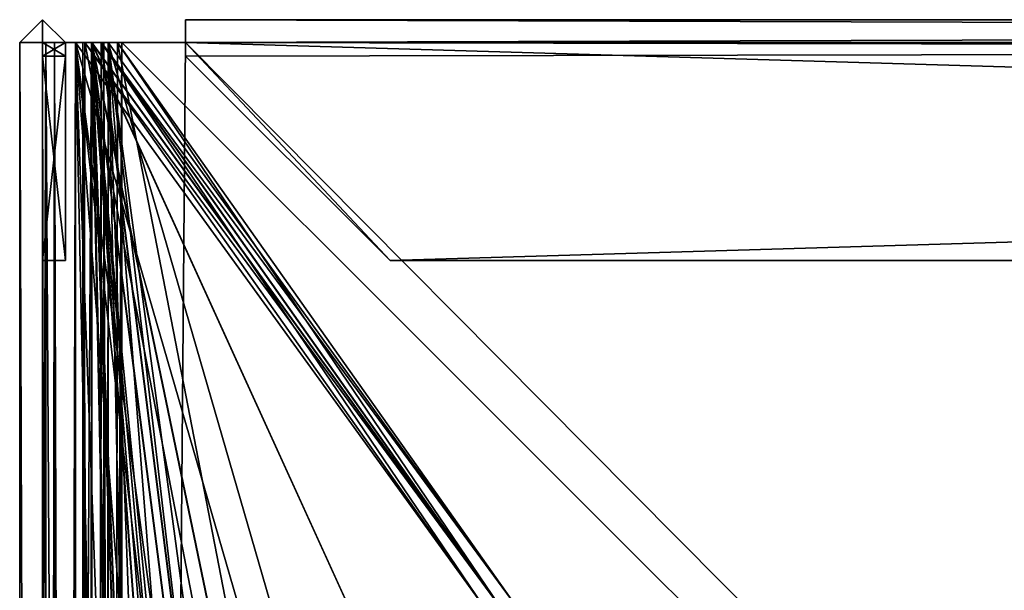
# Model space of a CAD drawing. Header units: inches. Extents: x -6.2 to 6.2, y -0.9 to 12.
# Tile 74 of 91: x -6.2 to -4.6, y 11.1 to 12. Entities that reach past the tile are written whole.
import ezdxf

# ---------------------------------------------------------------- set-up
doc = ezdxf.new("R2010")
doc.units = ezdxf.units.IN
doc.header["$LTSCALE"] = 49.212201
doc.header["$MEASUREMENT"] = 0
for name, color, linetype in [('10', 7, 'CONTINUOUS'), ('177', 7, 'CONTINUOUS'), ('178', 7, 'CONTINUOUS'), ('179', 7, 'CONTINUOUS'), ('18', 7, 'CONTINUOUS'), ('182', 7, 'CONTINUOUS'), ('183', 7, 'CONTINUOUS'), ('184', 7, 'CONTINUOUS'), ('189', 7, 'CONTINUOUS'), ('191', 7, 'CONTINUOUS'), ('192', 7, 'CONTINUOUS'), ('20', 7, 'CONTINUOUS'), ('210', 7, 'CONTINUOUS'), ('232', 7, 'CONTINUOUS'), ('233', 7, 'CONTINUOUS'), ('234', 7, 'CONTINUOUS'), ('235', 7, 'CONTINUOUS'), ('237', 7, 'CONTINUOUS'), ('238', 7, 'CONTINUOUS'), ('241', 7, 'CONTINUOUS'), ('3', 7, 'CONTINUOUS'), ('33', 7, 'CONTINUOUS'), ('4', 7, 'CONTINUOUS'), ('5', 7, 'CONTINUOUS'), ('529', 7, 'CONTINUOUS'), ('530', 7, 'CONTINUOUS'), ('531', 7, 'CONTINUOUS'), ('532', 7, 'CONTINUOUS'), ('533', 7, 'CONTINUOUS'), ('534', 7, 'CONTINUOUS'), ('535', 7, 'CONTINUOUS'), ('536', 7, 'CONTINUOUS'), ('537', 7, 'CONTINUOUS'), ('538', 7, 'CONTINUOUS'), ('541', 7, 'CONTINUOUS'), ('543', 7, 'CONTINUOUS'), ('544', 7, 'CONTINUOUS'), ('546', 7, 'CONTINUOUS'), ('548', 7, 'CONTINUOUS'), ('56', 7, 'CONTINUOUS'), ('561', 7, 'CONTINUOUS'), ('562', 7, 'CONTINUOUS'), ('57', 7, 'CONTINUOUS'), ('58', 7, 'CONTINUOUS'), ('584', 7, 'CONTINUOUS'), ('585', 7, 'CONTINUOUS'), ('586', 7, 'CONTINUOUS'), ('587', 7, 'CONTINUOUS'), ('588', 7, 'CONTINUOUS'), ('589', 7, 'CONTINUOUS'), ('590', 7, 'CONTINUOUS'), ('591', 7, 'CONTINUOUS'), ('592', 7, 'CONTINUOUS'), ('593', 7, 'CONTINUOUS'), ('594', 7, 'CONTINUOUS'), ('60', 7, 'CONTINUOUS'), ('61', 7, 'CONTINUOUS'), ('63', 7, 'CONTINUOUS'), ('64', 7, 'CONTINUOUS'), ('66', 7, 'CONTINUOUS'), ('8', 7, 'CONTINUOUS'), ('9', 7, 'CONTINUOUS')]:
    doc.layers.add(name, color=color, linetype=linetype)

msp = doc.modelspace()

# ---------------------------------------------------------------- linework, layer by layer
at = {"layer": '10', "color": 252, "linetype": 'Continuous', "true_color": 0x8b959c}
for points in [[(-6.05, 0, 19.802), (-6.05, 12, 19.802), (-5.8284, 1.281, 19.5804), (-6.05, 0, 19.802)], [(-6.05, 12, 19.802), (-6.0352, 12, 19.7872), (-5.413, 11.12, 19.165), (-6.05, 12, 19.802)], [(-6.05, 12, 19.802), (-5.413, 11.12, 19.165), (-5.5632, 10.931, 19.3152), (-6.05, 12, 19.802)], [(-5.8284, 1.281, 19.5804), (-6.05, 12, 19.802), (-5.8284, 1.931, 19.5804), (-5.8284, 1.281, 19.5804)], [(-5.8284, 1.931, 19.5804), (-6.05, 12, 19.802), (-5.8284, 5.781, 19.5804), (-5.8284, 1.931, 19.5804)], [(-5.8284, 5.781, 19.5804), (-6.05, 12, 19.802), (-5.8284, 6.431, 19.5804), (-5.8284, 5.781, 19.5804)], [(-5.8284, 6.431, 19.5804), (-6.05, 12, 19.802), (-5.7527, 8.031, 19.5047), (-5.8284, 6.431, 19.5804)], [(-6.05, 12, 19.802), (-5.5632, 10.931, 19.3152), (-5.8284, 10.931, 19.5804), (-6.05, 12, 19.802)], [(-5.8284, 10.281, 19.5804), (-6.05, 12, 19.802), (-5.8284, 10.931, 19.5804), (-5.8284, 10.281, 19.5804)], [(-6.05, 12, 19.802), (-5.8284, 10.281, 19.5804), (-5.6958, 8.1115, 19.4478), (-6.05, 12, 19.802)], [(-5.7527, 8.031, 19.5047), (-6.05, 12, 19.802), (-5.6958, 8.1115, 19.4478), (-5.7527, 8.031, 19.5047)]]:
    msp.add_3dface(points, dxfattribs=at)
at = {"layer": '177', "color": 252, "linetype": 'Continuous', "true_color": 0x8b959c}
for points in [[(-6.0246, 12, -6.0754), (-6.0098, 12, -6.0606), (-5.3876, 11.12, -5.4384), (-6.0246, 12, -6.0754)], [(-6.0246, 0, -6.0754), (-6.0246, 12, -6.0754), (-5.7994, 1.331, -5.8502), (-6.0246, 0, -6.0754)], [(-6.0246, 12, -6.0754), (-5.3876, 11.12, -5.4384), (-5.5415, 10.331, -5.5922), (-6.0246, 12, -6.0754)], [(-5.7994, 1.331, -5.8502), (-6.0246, 12, -6.0754), (-5.7994, 5.831, -5.8502), (-5.7994, 1.331, -5.8502)], [(-5.7994, 5.831, -5.8502), (-6.0246, 12, -6.0754), (-5.5415, 5.831, -5.5922), (-5.7994, 5.831, -5.8502)], [(-5.5415, 5.831, -5.5922), (-6.0246, 12, -6.0754), (-5.7664, 9.7985, -5.8172), (-5.5415, 5.831, -5.5922)], [(-5.7664, 9.7985, -5.8172), (-6.0246, 12, -6.0754), (-5.7994, 10.331, -5.8502), (-5.7664, 9.7985, -5.8172)], [(-5.7994, 10.331, -5.8502), (-6.0246, 12, -6.0754), (-5.5415, 10.331, -5.5922), (-5.7994, 10.331, -5.8502)]]:
    msp.add_3dface(points, dxfattribs=at)
at = {"layer": '178', "color": 252, "linetype": 'Continuous', "true_color": 0x8b959c}
for points in [[(-6.0246, 12, -6.0754), (-6.0246, 0, -6.0754), (-6.0311, 0, -6.1081), (-6.0246, 12, -6.0754)], [(-6.0311, 12, -6.1081), (-6.0246, 12, -6.0754), (-6.0311, 0, -6.1081), (-6.0311, 12, -6.1081)], [(-6.0034, 0, -6.1266), (-6.0034, 12, -6.1266), (-6.0311, 12, -6.1081), (-6.0034, 0, -6.1266)], [(-6.0034, 0, -6.1266), (-6.0311, 12, -6.1081), (-6.0311, 0, -6.1081), (-6.0034, 0, -6.1266)]]:
    msp.add_3dface(points, dxfattribs=at)
at = {"layer": '179', "color": 252, "linetype": 'Continuous', "true_color": 0x8b959c}
for points in [[(-6.0034, 0, -6.1266), (6.0034, 0, -6.1266), (-6.0034, 12, -6.1266), (-6.0034, 0, -6.1266)], [(-6.0034, 12, -6.1266), (6.0034, 0, -6.1266), (-5.9034, 12, -6.1266), (-6.0034, 12, -6.1266)], [(6.0034, 0, -6.1266), (5.9034, 12, -6.1266), (-5.9034, 12, -6.1266), (6.0034, 0, -6.1266)]]:
    msp.add_3dface(points, dxfattribs=at)
at = {"layer": '18', "color": 252, "linetype": 'Continuous', "true_color": 0x8b959c}
for points in [[(-6.0311, 12, 19.8601), (-6.0246, 12, 19.8274), (-6.0643, 12, 19.8738), (-6.0311, 12, 19.8601)], [(-6.0246, 12, 19.8274), (-6.05, 12, 19.802), (-6.0643, 12, 19.8738), (-6.0246, 12, 19.8274)], [(-6.0034, 12, 19.9145), (-6.0034, 12, 19.8786), (-6.0643, 12, 19.8738), (-6.0034, 12, 19.9145)], [(-6.0034, 12, 19.8786), (-6.0311, 12, 19.8601), (-6.0643, 12, 19.8738), (-6.0034, 12, 19.8786)]]:
    msp.add_3dface(points, dxfattribs=at)
at = {"layer": '182', "color": 252, "linetype": 'Continuous', "true_color": 0x8b959c}
for points in [[(-6.05, 12, -6.05), (-6.05, 0, -6.05), (-6.0352, 12, -6.0352), (-6.05, 12, -6.05)], [(-6.0352, 12, -6.0352), (-6.05, 0, -6.05), (-5.8248, 10.331, -5.8248), (-6.0352, 12, -6.0352)], [(-5.413, 11.12, -5.413), (-6.0352, 12, -6.0352), (-5.8248, 10.331, -5.8248), (-5.413, 11.12, -5.413)]]:
    msp.add_3dface(points, dxfattribs=at)
at = {"layer": '183', "color": 252, "linetype": 'Continuous', "true_color": 0x8b959c}
for points in [[(-6.0034, 12, -6.1625), (-6.0034, 0, -6.1625), (-6.0643, 0, -6.1218), (-6.0034, 12, -6.1625)], [(-6.0034, 12, -6.1625), (-6.0643, 0, -6.1218), (-6.0643, 12, -6.1218), (-6.0034, 12, -6.1625)], [(-6.0643, 0, -6.1218), (-6.05, 0, -6.05), (-6.0643, 12, -6.1218), (-6.0643, 0, -6.1218)], [(-6.0643, 12, -6.1218), (-6.05, 0, -6.05), (-6.05, 12, -6.05), (-6.0643, 12, -6.1218)]]:
    msp.add_3dface(points, dxfattribs=at)
at = {"layer": '184', "color": 252, "linetype": 'Continuous', "true_color": 0x8b959c}
for points in [[(6.0034, 12, -6.1625), (6.0034, 0, -6.1625), (-6.0034, 0, -6.1625), (6.0034, 12, -6.1625)], [(5.9034, 12, -6.1625), (6.0034, 12, -6.1625), (-6.0034, 0, -6.1625), (5.9034, 12, -6.1625)], [(-5.9034, 12, -6.1625), (5.9034, 12, -6.1625), (-6.0034, 0, -6.1625), (-5.9034, 12, -6.1625)], [(-6.0034, 12, -6.1625), (-5.9034, 12, -6.1625), (-6.0034, 0, -6.1625), (-6.0034, 12, -6.1625)]]:
    msp.add_3dface(points, dxfattribs=at)
at = {"layer": '189', "color": 252, "linetype": 'Continuous', "true_color": 0x8b959c}
for points in [[(-6.0098, 12, -6.0606), (-6.0246, 12, -6.0754), (-6.05, 12, -6.05), (-6.0098, 12, -6.0606)], [(-6.0098, 12, -6.0606), (-6.05, 12, -6.05), (-6.0352, 12, -6.0352), (-6.0098, 12, -6.0606)]]:
    msp.add_3dface(points, dxfattribs=at)
at = {"layer": '191', "color": 252, "linetype": 'Continuous', "true_color": 0x8b959c}
for points in [[(-6.0246, 12, -6.0754), (-6.0311, 12, -6.1081), (-6.0643, 12, -6.1218), (-6.0246, 12, -6.0754)], [(-6.0246, 12, -6.0754), (-6.0643, 12, -6.1218), (-6.05, 12, -6.05), (-6.0246, 12, -6.0754)], [(-6.0034, 12, -6.1266), (-6.0034, 12, -6.1625), (-6.0643, 12, -6.1218), (-6.0034, 12, -6.1266)], [(-6.0311, 12, -6.1081), (-6.0034, 12, -6.1266), (-6.0643, 12, -6.1218), (-6.0311, 12, -6.1081)]]:
    msp.add_3dface(points, dxfattribs=at)
at = {"layer": '192', "color": 252, "linetype": 'Continuous', "true_color": 0x8b959c}
for points in [[(-5.9034, 12, -6.1625), (-6.0034, 12, -6.1625), (-5.9034, 12, -6.1266), (-5.9034, 12, -6.1625)], [(-6.0034, 12, -6.1625), (-6.0034, 12, -6.1266), (-5.9034, 12, -6.1266), (-6.0034, 12, -6.1625)]]:
    msp.add_3dface(points, dxfattribs=at)
at = {"layer": '20', "color": 252, "linetype": 'Continuous', "true_color": 0x8b959c}
for points in [[(-6.05, 12, 19.802), (-6.0246, 12, 19.8274), (-6.0352, 12, 19.7872), (-6.05, 12, 19.802)], [(-6.0246, 12, 19.8274), (-6.0098, 12, 19.8126), (-6.0352, 12, 19.7872), (-6.0246, 12, 19.8274)]]:
    msp.add_3dface(points, dxfattribs=at)
at = {"layer": '210', "color": 252, "linetype": 'Continuous', "true_color": 0x8b959c}
for points in [[(-5.413, 11.12, -5.413), (-6.0098, 12, -6.0606), (-6.0352, 12, -6.0352), (-5.413, 11.12, -5.413)], [(-5.3876, 11.12, -5.4384), (-6.0098, 12, -6.0606), (-5.413, 11.12, -5.413), (-5.3876, 11.12, -5.4384)]]:
    msp.add_3dface(points, dxfattribs=at)
at = {"layer": '232', "color": 252, "linetype": 'Continuous', "true_color": 0x8b959c}
for points in [[(5.9034, 12, -6.1625), (-5.9034, 12, -6.1625), (-5.9034, 12.0359, -6.1266), (5.9034, 12, -6.1625)], [(5.9034, 12.0359, -6.1266), (5.9034, 12, -6.1625), (-5.9034, 12.0359, -6.1266), (5.9034, 12.0359, -6.1266)], [(-5.9034, 12, -6.0907), (5.9034, 12, -6.0907), (5.9034, 12.0359, -6.1266), (-5.9034, 12, -6.0907)], [(-5.9034, 12, -6.0907), (5.9034, 12.0359, -6.1266), (-5.9034, 12.0359, -6.1266), (-5.9034, 12, -6.0907)]]:
    msp.add_3dface(points, dxfattribs=at)
at = {"layer": '233', "color": 252, "linetype": 'Continuous', "true_color": 0x8b959c}
for points in [[(-5.9034, 12, -6.0907), (-5.9034, 11.979, -6.0907), (-5.5834, 11.659, -6.0907), (-5.9034, 12, -6.0907)], [(5.9034, 12, -6.0907), (-5.9034, 12, -6.0907), (5.9034, 11.979, -6.0907), (5.9034, 12, -6.0907)], [(5.9034, 11.979, -6.0907), (-5.9034, 12, -6.0907), (5.5834, 11.659, -6.0907), (5.9034, 11.979, -6.0907)], [(5.5834, 11.659, -6.0907), (-5.9034, 12, -6.0907), (-5.5834, 11.659, -6.0907), (5.5834, 11.659, -6.0907)]]:
    msp.add_3dface(points, dxfattribs=at)
at = {"layer": '234', "color": 252, "linetype": 'Continuous', "true_color": 0x8b959c}
for points in [[(-5.9034, 12, -6.1266), (5.9034, 12, -6.1266), (-5.9034, 11.979, -6.1266), (-5.9034, 12, -6.1266)], [(5.9034, 12, -6.1266), (-5.5834, 11.659, -6.1266), (-5.9034, 11.979, -6.1266), (5.9034, 12, -6.1266)], [(-5.5834, 11.659, -6.1266), (5.9034, 12, -6.1266), (5.5834, 11.659, -6.1266), (-5.5834, 11.659, -6.1266)]]:
    msp.add_3dface(points, dxfattribs=at)
at = {"layer": '235', "color": 252, "linetype": 'Continuous', "true_color": 0x8b959c}
for points in [[(-5.9034, 11.979, -6.0907), (-5.9034, 12, -6.0907), (-5.9034, 12, -6.1266), (-5.9034, 11.979, -6.0907)], [(-5.9034, 11.979, -6.0907), (-5.9034, 12, -6.1266), (-5.9034, 11.979, -6.1266), (-5.9034, 11.979, -6.0907)]]:
    msp.add_3dface(points, dxfattribs=at)
at = {"layer": '237', "color": 252, "linetype": 'Continuous', "true_color": 0x8b959c}
for points in [[(5.5834, 11.659, -6.0907), (-5.5834, 11.659, -6.0907), (5.5834, 11.659, -6.1266), (5.5834, 11.659, -6.0907)], [(-5.5834, 11.659, -6.0907), (-5.5834, 11.659, -6.1266), (5.5834, 11.659, -6.1266), (-5.5834, 11.659, -6.0907)]]:
    msp.add_3dface(points, dxfattribs=at)
at = {"layer": '238', "color": 252, "linetype": 'Continuous', "true_color": 0x8b959c}
for points in [[(-5.9034, 12, -6.1625), (-5.9034, 12, -6.1266), (-5.9034, 12.0359, -6.1266), (-5.9034, 12, -6.1625)], [(-5.9034, 12, -6.1266), (-5.9034, 12, -6.0907), (-5.9034, 12.0359, -6.1266), (-5.9034, 12, -6.1266)]]:
    msp.add_3dface(points, dxfattribs=at)
at = {"layer": '241', "color": 252, "linetype": 'Continuous', "true_color": 0x8b959c}
for points in [[(-5.5834, 11.659, -6.0907), (-5.9034, 11.979, -6.0907), (-5.5834, 11.659, -6.1266), (-5.5834, 11.659, -6.0907)], [(-5.5834, 11.659, -6.1266), (-5.9034, 11.979, -6.0907), (-5.9034, 11.979, -6.1266), (-5.5834, 11.659, -6.1266)]]:
    msp.add_3dface(points, dxfattribs=at)
at = {"layer": '3', "color": 252, "linetype": 'Continuous', "true_color": 0x8b959c}
for points in [[(-6.0034, 12, 19.8786), (-5.9034, 12, 19.8786), (-6.0034, 0, 19.8786), (-6.0034, 12, 19.8786)], [(-6.0034, 0, 19.8786), (-5.9034, 12, 19.8786), (5.9034, 12, 19.8786), (-6.0034, 0, 19.8786)], [(6.0034, 0, 19.8786), (-6.0034, 0, 19.8786), (6.0034, 12, 19.8786), (6.0034, 0, 19.8786)], [(6.0034, 12, 19.8786), (-6.0034, 0, 19.8786), (5.9034, 12, 19.8786), (6.0034, 12, 19.8786)]]:
    msp.add_3dface(points, dxfattribs=at)
at = {"layer": '33', "color": 252, "linetype": 'Continuous', "true_color": 0x8b959c}
for points in [[(-6.0098, 12, 19.8126), (-5.3876, 11.12, 19.1904), (-6.0352, 12, 19.7872), (-6.0098, 12, 19.8126)], [(-6.0352, 12, 19.7872), (-5.3876, 11.12, 19.1904), (-5.413, 11.12, 19.165), (-6.0352, 12, 19.7872)]]:
    msp.add_3dface(points, dxfattribs=at)
at = {"layer": '4', "color": 252, "linetype": 'Continuous', "true_color": 0x8b959c}
for points in [[(-6.0246, 0, 19.8274), (-6.0246, 12, 19.8274), (-6.0311, 12, 19.8601), (-6.0246, 0, 19.8274)], [(-6.0246, 0, 19.8274), (-6.0311, 12, 19.8601), (-6.0311, 0, 19.8601), (-6.0246, 0, 19.8274)], [(-6.0034, 12, 19.8786), (-6.0034, 0, 19.8786), (-6.0311, 0, 19.8601), (-6.0034, 12, 19.8786)], [(-6.0311, 12, 19.8601), (-6.0034, 12, 19.8786), (-6.0311, 0, 19.8601), (-6.0311, 12, 19.8601)]]:
    msp.add_3dface(points, dxfattribs=at)
at = {"layer": '5', "color": 252, "linetype": 'Continuous', "true_color": 0x8b959c}
for points in [[(-6.0246, 12, 19.8274), (-6.0246, 0, 19.8274), (-6.0098, 12, 19.8126), (-6.0246, 12, 19.8274)], [(-6.0098, 12, 19.8126), (-6.0246, 0, 19.8274), (-5.803, 10.931, 19.6058), (-6.0098, 12, 19.8126)], [(-5.3876, 11.12, 19.1904), (-6.0098, 12, 19.8126), (-5.803, 10.931, 19.6058), (-5.3876, 11.12, 19.1904)]]:
    msp.add_3dface(points, dxfattribs=at)
at = {"layer": '529', "color": 252, "linetype": 'Continuous', "true_color": 0x8b959c}
for points in [[(-6.0759, 12, 19.7766), (-6.0611, 12, 19.7618), (-5.4389, 11.12, 19.1396), (-6.0759, 12, 19.7766)], [(-6.0759, 0, 19.7766), (-6.0759, 12, 19.7766), (-5.8507, 1.331, 19.5514), (-6.0759, 0, 19.7766)], [(-6.0759, 12, 19.7766), (-5.4389, 11.12, 19.1396), (-5.5927, 10.331, 19.2935), (-6.0759, 12, 19.7766)], [(-5.8507, 1.331, 19.5514), (-6.0759, 12, 19.7766), (-5.8507, 5.831, 19.5514), (-5.8507, 1.331, 19.5514)], [(-5.8507, 5.831, 19.5514), (-6.0759, 12, 19.7766), (-5.5927, 5.831, 19.2935), (-5.8507, 5.831, 19.5514)], [(-5.5927, 5.831, 19.2935), (-6.0759, 12, 19.7766), (-5.8177, 9.7985, 19.5184), (-5.5927, 5.831, 19.2935)], [(-5.8177, 9.7985, 19.5184), (-6.0759, 12, 19.7766), (-5.8507, 10.331, 19.5514), (-5.8177, 9.7985, 19.5184)], [(-5.8507, 10.331, 19.5514), (-6.0759, 12, 19.7766), (-5.5927, 10.331, 19.2935), (-5.8507, 10.331, 19.5514)]]:
    msp.add_3dface(points, dxfattribs=at)
at = {"layer": '530', "color": 252, "linetype": 'Continuous', "true_color": 0x8b959c}
for points in [[(-6.1086, 0, 19.7831), (-6.1271, 0, 19.7554), (-6.1086, 12, 19.7831), (-6.1086, 0, 19.7831)], [(-6.1271, 0, 19.7554), (-6.1271, 12, 19.7554), (-6.1086, 12, 19.7831), (-6.1271, 0, 19.7554)], [(-6.0759, 12, 19.7766), (-6.0759, 0, 19.7766), (-6.1086, 0, 19.7831), (-6.0759, 12, 19.7766)], [(-6.0759, 12, 19.7766), (-6.1086, 0, 19.7831), (-6.1086, 12, 19.7831), (-6.0759, 12, 19.7766)]]:
    msp.add_3dface(points, dxfattribs=at)
at = {"layer": '531', "color": 252, "linetype": 'Continuous', "true_color": 0x8b959c}
for points in [[(-6.1271, 0, -6.0034), (-6.1271, 12, -6.0034), (-6.1271, 12, -5.9034), (-6.1271, 0, -6.0034)], [(-6.1271, 0, 19.7554), (-6.1271, 0, -6.0034), (-6.1271, 12, 19.7554), (-6.1271, 0, 19.7554)], [(-6.1271, 12, 19.7554), (-6.1271, 0, -6.0034), (-6.1271, 12, 19.6554), (-6.1271, 12, 19.7554)], [(-6.1271, 0, -6.0034), (-6.1271, 12, -5.9034), (-6.1271, 12, 19.6554), (-6.1271, 0, -6.0034)]]:
    msp.add_3dface(points, dxfattribs=at)
at = {"layer": '532', "color": 252, "linetype": 'Continuous', "true_color": 0x8b959c}
for points in [[(-6.1271, 0, -6.0034), (-6.1086, 0, -6.0311), (-6.1271, 12, -6.0034), (-6.1271, 0, -6.0034)], [(-6.1271, 12, -6.0034), (-6.1086, 0, -6.0311), (-6.1086, 12, -6.0311), (-6.1271, 12, -6.0034)], [(-6.0759, 0, -6.0246), (-6.0759, 12, -6.0246), (-6.1086, 12, -6.0311), (-6.0759, 0, -6.0246)], [(-6.1086, 0, -6.0311), (-6.0759, 0, -6.0246), (-6.1086, 12, -6.0311), (-6.1086, 0, -6.0311)]]:
    msp.add_3dface(points, dxfattribs=at)
at = {"layer": '533', "color": 252, "linetype": 'Continuous', "true_color": 0x8b959c}
for points in [[(-6.0759, 12, -6.0246), (-6.0759, 0, -6.0246), (-6.0611, 12, -6.0098), (-6.0759, 12, -6.0246)], [(-6.0611, 12, -6.0098), (-6.0759, 0, -6.0246), (-5.8543, 10.931, -5.803), (-6.0611, 12, -6.0098)], [(-5.4389, 11.12, -5.3876), (-6.0611, 12, -6.0098), (-5.8543, 10.931, -5.803), (-5.4389, 11.12, -5.3876)]]:
    msp.add_3dface(points, dxfattribs=at)
at = {"layer": '534', "color": 252, "linetype": 'Continuous', "true_color": 0x8b959c}
for points in [[(-6.0505, 12, 19.802), (-6.0505, 0, 19.802), (-6.0357, 12, 19.7872), (-6.0505, 12, 19.802)], [(-6.0357, 12, 19.7872), (-6.0505, 0, 19.802), (-5.8253, 10.331, 19.5768), (-6.0357, 12, 19.7872)], [(-5.4135, 11.12, 19.165), (-6.0357, 12, 19.7872), (-5.8253, 10.331, 19.5768), (-5.4135, 11.12, 19.165)]]:
    msp.add_3dface(points, dxfattribs=at)
at = {"layer": '535', "color": 252, "linetype": 'Continuous', "true_color": 0x8b959c}
for points in [[(-6.163, 0, 19.7554), (-6.1223, 0, 19.8163), (-6.163, 12, 19.7554), (-6.163, 0, 19.7554)], [(-6.163, 12, 19.7554), (-6.1223, 0, 19.8163), (-6.1223, 12, 19.8163), (-6.163, 12, 19.7554)], [(-6.1223, 0, 19.8163), (-6.0505, 0, 19.802), (-6.1223, 12, 19.8163), (-6.1223, 0, 19.8163)], [(-6.1223, 12, 19.8163), (-6.0505, 0, 19.802), (-6.0505, 12, 19.802), (-6.1223, 12, 19.8163)]]:
    msp.add_3dface(points, dxfattribs=at)
at = {"layer": '536', "color": 252, "linetype": 'Continuous', "true_color": 0x8b959c}
for points in [[(-6.163, 0, 19.7554), (-6.163, 12, 19.7554), (-6.163, 12, 19.6554), (-6.163, 0, 19.7554)], [(-6.163, 0, -6.0034), (-6.163, 0, 19.7554), (-6.163, 12, -6.0034), (-6.163, 0, -6.0034)], [(-6.163, 12, -6.0034), (-6.163, 0, 19.7554), (-6.163, 12, -5.9034), (-6.163, 12, -6.0034)], [(-6.163, 12, -5.9034), (-6.163, 0, 19.7554), (-6.163, 12, 19.6554), (-6.163, 12, -5.9034)]]:
    msp.add_3dface(points, dxfattribs=at)
at = {"layer": '537', "color": 252, "linetype": 'Continuous', "true_color": 0x8b959c}
for points in [[(-6.163, 0, -6.0034), (-6.163, 12, -6.0034), (-6.1223, 12, -6.0643), (-6.163, 0, -6.0034)], [(-6.1223, 0, -6.0643), (-6.163, 0, -6.0034), (-6.1223, 12, -6.0643), (-6.1223, 0, -6.0643)], [(-6.0505, 0, -6.05), (-6.1223, 0, -6.0643), (-6.0505, 12, -6.05), (-6.0505, 0, -6.05)], [(-6.0505, 12, -6.05), (-6.1223, 0, -6.0643), (-6.1223, 12, -6.0643), (-6.0505, 12, -6.05)]]:
    msp.add_3dface(points, dxfattribs=at)
at = {"layer": '538', "color": 252, "linetype": 'Continuous', "true_color": 0x8b959c}
for points in [[(-6.0505, 0, -6.05), (-6.0505, 12, -6.05), (-5.8289, 1.281, -5.8284), (-6.0505, 0, -6.05)], [(-6.0505, 12, -6.05), (-6.0357, 12, -6.0352), (-5.4135, 11.12, -5.413), (-6.0505, 12, -6.05)], [(-6.0505, 12, -6.05), (-5.4135, 11.12, -5.413), (-5.5637, 10.931, -5.5632), (-6.0505, 12, -6.05)], [(-6.0505, 12, -6.05), (-5.8289, 1.931, -5.8284), (-5.8289, 1.281, -5.8284), (-6.0505, 12, -6.05)], [(-5.8289, 1.931, -5.8284), (-6.0505, 12, -6.05), (-5.8289, 5.781, -5.8284), (-5.8289, 1.931, -5.8284)], [(-6.0505, 12, -6.05), (-5.8289, 6.431, -5.8284), (-5.8289, 5.781, -5.8284), (-6.0505, 12, -6.05)], [(-5.8289, 6.431, -5.8284), (-6.0505, 12, -6.05), (-5.7532, 8.031, -5.7527), (-5.8289, 6.431, -5.8284)], [(-6.0505, 12, -6.05), (-5.5637, 10.931, -5.5632), (-5.8289, 10.931, -5.8284), (-6.0505, 12, -6.05)], [(-5.8289, 10.281, -5.8284), (-6.0505, 12, -6.05), (-5.8289, 10.931, -5.8284), (-5.8289, 10.281, -5.8284)], [(-6.0505, 12, -6.05), (-5.8289, 10.281, -5.8284), (-5.6678, 8.1007, -5.6673), (-6.0505, 12, -6.05)], [(-5.7532, 8.031, -5.7527), (-6.0505, 12, -6.05), (-5.7248, 8.1007, -5.7243), (-5.7532, 8.031, -5.7527)], [(-5.7248, 8.1007, -5.7243), (-6.0505, 12, -6.05), (-5.6678, 8.1007, -5.6673), (-5.7248, 8.1007, -5.7243)]]:
    msp.add_3dface(points, dxfattribs=at)
at = {"layer": '541', "color": 252, "linetype": 'Continuous', "true_color": 0x8b959c}
for points in [[(-6.0611, 12, 19.7618), (-6.0759, 12, 19.7766), (-6.0505, 12, 19.802), (-6.0611, 12, 19.7618)], [(-6.0611, 12, 19.7618), (-6.0505, 12, 19.802), (-6.0357, 12, 19.7872), (-6.0611, 12, 19.7618)]]:
    msp.add_3dface(points, dxfattribs=at)
at = {"layer": '543', "color": 252, "linetype": 'Continuous', "true_color": 0x8b959c}
for points in [[(-6.163, 12, 19.7554), (-6.1223, 12, 19.8163), (-6.1271, 12, 19.7554), (-6.163, 12, 19.7554)], [(-6.1271, 12, 19.7554), (-6.1223, 12, 19.8163), (-6.1086, 12, 19.7831), (-6.1271, 12, 19.7554)], [(-6.0759, 12, 19.7766), (-6.1223, 12, 19.8163), (-6.0505, 12, 19.802), (-6.0759, 12, 19.7766)], [(-6.1223, 12, 19.8163), (-6.0759, 12, 19.7766), (-6.1086, 12, 19.7831), (-6.1223, 12, 19.8163)]]:
    msp.add_3dface(points, dxfattribs=at)
at = {"layer": '544', "color": 252, "linetype": 'Continuous', "true_color": 0x8b959c}
for points in [[(-6.163, 12, 19.6554), (-6.163, 12, 19.7554), (-6.1271, 12, 19.6554), (-6.163, 12, 19.6554)], [(-6.163, 12, 19.7554), (-6.1271, 12, 19.7554), (-6.1271, 12, 19.6554), (-6.163, 12, 19.7554)]]:
    msp.add_3dface(points, dxfattribs=at)
at = {"layer": '546', "color": 252, "linetype": 'Continuous', "true_color": 0x8b959c}
for points in [[(-6.1223, 12, -6.0643), (-6.163, 12, -6.0034), (-6.1271, 12, -6.0034), (-6.1223, 12, -6.0643)], [(-6.1223, 12, -6.0643), (-6.1271, 12, -6.0034), (-6.1086, 12, -6.0311), (-6.1223, 12, -6.0643)], [(-6.0759, 12, -6.0246), (-6.0505, 12, -6.05), (-6.1223, 12, -6.0643), (-6.0759, 12, -6.0246)], [(-6.0759, 12, -6.0246), (-6.1223, 12, -6.0643), (-6.1086, 12, -6.0311), (-6.0759, 12, -6.0246)]]:
    msp.add_3dface(points, dxfattribs=at)
at = {"layer": '548', "color": 252, "linetype": 'Continuous', "true_color": 0x8b959c}
for points in [[(-6.0759, 12, -6.0246), (-6.0611, 12, -6.0098), (-6.0357, 12, -6.0352), (-6.0759, 12, -6.0246)], [(-6.0505, 12, -6.05), (-6.0759, 12, -6.0246), (-6.0357, 12, -6.0352), (-6.0505, 12, -6.05)]]:
    msp.add_3dface(points, dxfattribs=at)
at = {"layer": '56', "color": 252, "linetype": 'Continuous', "true_color": 0x8b959c}
for points in [[(-5.9034, 12, 19.9145), (5.9034, 12, 19.9145), (5.9034, 12.0359, 19.8786), (-5.9034, 12, 19.9145)], [(-5.9034, 12.0359, 19.8786), (-5.9034, 12, 19.9145), (5.9034, 12.0359, 19.8786), (-5.9034, 12.0359, 19.8786)], [(5.9034, 12, 19.8427), (-5.9034, 12, 19.8427), (-5.9034, 12.0359, 19.8786), (5.9034, 12, 19.8427)], [(5.9034, 12, 19.8427), (-5.9034, 12.0359, 19.8786), (5.9034, 12.0359, 19.8786), (5.9034, 12, 19.8427)]]:
    msp.add_3dface(points, dxfattribs=at)
at = {"layer": '561', "color": 252, "linetype": 'Continuous', "true_color": 0x8b959c}
for points in [[(-6.0611, 12, -6.0098), (-5.4389, 11.12, -5.3876), (-6.0357, 12, -6.0352), (-6.0611, 12, -6.0098)], [(-6.0357, 12, -6.0352), (-5.4389, 11.12, -5.3876), (-5.4135, 11.12, -5.413), (-6.0357, 12, -6.0352)]]:
    msp.add_3dface(points, dxfattribs=at)
at = {"layer": '562', "color": 252, "linetype": 'Continuous', "true_color": 0x8b959c}
for points in [[(-5.4389, 11.12, 19.1396), (-6.0611, 12, 19.7618), (-5.4135, 11.12, 19.165), (-5.4389, 11.12, 19.1396)], [(-5.4135, 11.12, 19.165), (-6.0611, 12, 19.7618), (-6.0357, 12, 19.7872), (-5.4135, 11.12, 19.165)]]:
    msp.add_3dface(points, dxfattribs=at)
at = {"layer": '57', "color": 252, "linetype": 'Continuous', "true_color": 0x8b959c}
for points in [[(-5.9034, 12, 19.8427), (5.9034, 12, 19.8427), (-5.9034, 11.979, 19.8427), (-5.9034, 12, 19.8427)], [(-5.9034, 11.979, 19.8427), (5.9034, 12, 19.8427), (-5.5834, 11.659, 19.8427), (-5.9034, 11.979, 19.8427)], [(-5.5834, 11.659, 19.8427), (5.9034, 12, 19.8427), (5.5834, 11.659, 19.8427), (-5.5834, 11.659, 19.8427)]]:
    msp.add_3dface(points, dxfattribs=at)
at = {"layer": '58', "color": 252, "linetype": 'Continuous', "true_color": 0x8b959c}
for points in [[(5.9034, 12, 19.8786), (-5.9034, 12, 19.8786), (5.9034, 11.979, 19.8786), (5.9034, 12, 19.8786)], [(5.5834, 11.659, 19.8786), (-5.9034, 12, 19.8786), (-5.5834, 11.659, 19.8786), (5.5834, 11.659, 19.8786)], [(-5.9034, 12, 19.8786), (5.5834, 11.659, 19.8786), (5.9034, 11.979, 19.8786), (-5.9034, 12, 19.8786)], [(-5.5834, 11.659, 19.8786), (-5.9034, 12, 19.8786), (-5.9034, 11.979, 19.8786), (-5.5834, 11.659, 19.8786)]]:
    msp.add_3dface(points, dxfattribs=at)
at = {"layer": '584', "color": 252, "linetype": 'Continuous', "true_color": 0x8b959c}
for points in [[(-6.163, 12, -5.9034), (-6.163, 12, 19.6554), (-6.1271, 12.0359, 19.6554), (-6.163, 12, -5.9034)], [(-6.1271, 12.0359, -5.9034), (-6.163, 12, -5.9034), (-6.1271, 12.0359, 19.6554), (-6.1271, 12.0359, -5.9034)], [(-6.0912, 12, 19.6554), (-6.0912, 12, -5.9034), (-6.1271, 12.0359, -5.9034), (-6.0912, 12, 19.6554)], [(-6.0912, 12, 19.6554), (-6.1271, 12.0359, -5.9034), (-6.1271, 12.0359, 19.6554), (-6.0912, 12, 19.6554)]]:
    msp.add_3dface(points, dxfattribs=at)
at = {"layer": '585', "color": 252, "linetype": 'Continuous', "true_color": 0x8b959c}
for points in [[(-6.0912, 12, 19.6554), (-6.0912, 11.979, 19.6554), (-6.0912, 11.659, 19.3354), (-6.0912, 12, 19.6554)], [(-6.0912, 12, -5.9034), (-6.0912, 12, 19.6554), (-6.0912, 11.979, -5.9034), (-6.0912, 12, -5.9034)], [(-6.0912, 11.979, -5.9034), (-6.0912, 12, 19.6554), (-6.0912, 11.659, -5.5834), (-6.0912, 11.979, -5.9034)], [(-6.0912, 11.659, -5.5834), (-6.0912, 12, 19.6554), (-6.0912, 11.659, 19.3354), (-6.0912, 11.659, -5.5834)]]:
    msp.add_3dface(points, dxfattribs=at)
at = {"layer": '586', "color": 252, "linetype": 'Continuous', "true_color": 0x8b959c}
for points in [[(-6.1271, 12, 19.6554), (-6.1271, 12, -5.9034), (-6.1271, 11.979, 19.6554), (-6.1271, 12, 19.6554)], [(-6.1271, 11.659, 19.3354), (-6.1271, 12, -5.9034), (-6.1271, 11.659, -5.5834), (-6.1271, 11.659, 19.3354)], [(-6.1271, 12, -5.9034), (-6.1271, 11.659, 19.3354), (-6.1271, 11.979, 19.6554), (-6.1271, 12, -5.9034)], [(-6.1271, 11.659, -5.5834), (-6.1271, 12, -5.9034), (-6.1271, 11.979, -5.9034), (-6.1271, 11.659, -5.5834)]]:
    msp.add_3dface(points, dxfattribs=at)
at = {"layer": '587', "color": 252, "linetype": 'Continuous', "true_color": 0x8b959c}
for points in [[(-6.0912, 11.979, 19.6554), (-6.0912, 12, 19.6554), (-6.1271, 12, 19.6554), (-6.0912, 11.979, 19.6554)], [(-6.0912, 11.979, 19.6554), (-6.1271, 12, 19.6554), (-6.1271, 11.979, 19.6554), (-6.0912, 11.979, 19.6554)]]:
    msp.add_3dface(points, dxfattribs=at)
at = {"layer": '588', "color": 252, "linetype": 'Continuous', "true_color": 0x8b959c}
for points in [[(-6.0912, 12, -5.9034), (-6.0912, 11.979, -5.9034), (-6.1271, 11.979, -5.9034), (-6.0912, 12, -5.9034)], [(-6.1271, 12, -5.9034), (-6.0912, 12, -5.9034), (-6.1271, 11.979, -5.9034), (-6.1271, 12, -5.9034)]]:
    msp.add_3dface(points, dxfattribs=at)
at = {"layer": '589', "color": 252, "linetype": 'Continuous', "true_color": 0x8b959c}
for points in [[(-6.0912, 11.659, -5.5834), (-6.0912, 11.659, 19.3354), (-6.1271, 11.659, -5.5834), (-6.0912, 11.659, -5.5834)], [(-6.0912, 11.659, 19.3354), (-6.1271, 11.659, 19.3354), (-6.1271, 11.659, -5.5834), (-6.0912, 11.659, 19.3354)]]:
    msp.add_3dface(points, dxfattribs=at)
at = {"layer": '590', "color": 252, "linetype": 'Continuous', "true_color": 0x8b959c}
for points in [[(-6.1271, 12.0359, 19.6554), (-6.163, 12, 19.6554), (-6.1271, 12, 19.6554), (-6.1271, 12.0359, 19.6554)], [(-6.0912, 12, 19.6554), (-6.1271, 12.0359, 19.6554), (-6.1271, 12, 19.6554), (-6.0912, 12, 19.6554)]]:
    msp.add_3dface(points, dxfattribs=at)
at = {"layer": '591', "color": 252, "linetype": 'Continuous', "true_color": 0x8b959c}
for points in [[(-6.163, 12, -5.9034), (-6.1271, 12.0359, -5.9034), (-6.1271, 12, -5.9034), (-6.163, 12, -5.9034)], [(-6.1271, 12.0359, -5.9034), (-6.0912, 12, -5.9034), (-6.1271, 12, -5.9034), (-6.1271, 12.0359, -5.9034)]]:
    msp.add_3dface(points, dxfattribs=at)
at = {"layer": '592', "color": 252, "linetype": 'Continuous', "true_color": 0x8b959c}
for points in [[(-6.163, 12, -6.0034), (-6.163, 12, -5.9034), (-6.1271, 12, -6.0034), (-6.163, 12, -6.0034)], [(-6.1271, 12, -6.0034), (-6.163, 12, -5.9034), (-6.1271, 12, -5.9034), (-6.1271, 12, -6.0034)]]:
    msp.add_3dface(points, dxfattribs=at)
at = {"layer": '593', "color": 252, "linetype": 'Continuous', "true_color": 0x8b959c}
for points in [[(-6.0912, 11.659, 19.3354), (-6.0912, 11.979, 19.6554), (-6.1271, 11.659, 19.3354), (-6.0912, 11.659, 19.3354)], [(-6.1271, 11.659, 19.3354), (-6.0912, 11.979, 19.6554), (-6.1271, 11.979, 19.6554), (-6.1271, 11.659, 19.3354)]]:
    msp.add_3dface(points, dxfattribs=at)
at = {"layer": '594', "color": 252, "linetype": 'Continuous', "true_color": 0x8b959c}
for points in [[(-6.0912, 11.979, -5.9034), (-6.0912, 11.659, -5.5834), (-6.1271, 11.979, -5.9034), (-6.0912, 11.979, -5.9034)], [(-6.0912, 11.659, -5.5834), (-6.1271, 11.659, -5.5834), (-6.1271, 11.979, -5.9034), (-6.0912, 11.659, -5.5834)]]:
    msp.add_3dface(points, dxfattribs=at)
at = {"layer": '60', "color": 252, "linetype": 'Continuous', "true_color": 0x8b959c}
for points in [[(-5.9034, 12, 19.8427), (-5.9034, 11.979, 19.8427), (-5.9034, 11.979, 19.8786), (-5.9034, 12, 19.8427)], [(-5.9034, 12, 19.8786), (-5.9034, 12, 19.8427), (-5.9034, 11.979, 19.8786), (-5.9034, 12, 19.8786)]]:
    msp.add_3dface(points, dxfattribs=at)
at = {"layer": '61', "color": 252, "linetype": 'Continuous', "true_color": 0x8b959c}
for points in [[(-5.5834, 11.659, 19.8427), (5.5834, 11.659, 19.8427), (-5.5834, 11.659, 19.8786), (-5.5834, 11.659, 19.8427)], [(5.5834, 11.659, 19.8427), (5.5834, 11.659, 19.8786), (-5.5834, 11.659, 19.8786), (5.5834, 11.659, 19.8427)]]:
    msp.add_3dface(points, dxfattribs=at)
at = {"layer": '63', "color": 252, "linetype": 'Continuous', "true_color": 0x8b959c}
for points in [[(-5.9034, 12, 19.8786), (-5.9034, 12, 19.9145), (-5.9034, 12.0359, 19.8786), (-5.9034, 12, 19.8786)], [(-5.9034, 12, 19.8427), (-5.9034, 12, 19.8786), (-5.9034, 12.0359, 19.8786), (-5.9034, 12, 19.8427)]]:
    msp.add_3dface(points, dxfattribs=at)
at = {"layer": '64', "color": 252, "linetype": 'Continuous', "true_color": 0x8b959c}
for points in [[(-6.0034, 12, 19.9145), (-5.9034, 12, 19.9145), (-6.0034, 12, 19.8786), (-6.0034, 12, 19.9145)], [(-5.9034, 12, 19.9145), (-5.9034, 12, 19.8786), (-6.0034, 12, 19.8786), (-5.9034, 12, 19.9145)]]:
    msp.add_3dface(points, dxfattribs=at)
at = {"layer": '66', "color": 252, "linetype": 'Continuous', "true_color": 0x8b959c}
for points in [[(-5.9034, 11.979, 19.8427), (-5.5834, 11.659, 19.8427), (-5.9034, 11.979, 19.8786), (-5.9034, 11.979, 19.8427)], [(-5.5834, 11.659, 19.8427), (-5.5834, 11.659, 19.8786), (-5.9034, 11.979, 19.8786), (-5.5834, 11.659, 19.8427)]]:
    msp.add_3dface(points, dxfattribs=at)
at = {"layer": '8', "color": 252, "linetype": 'Continuous', "true_color": 0x8b959c}
for points in [[(-6.0034, 12, 19.9145), (-6.0034, 0, 19.9145), (6.0034, 0, 19.9145), (-6.0034, 12, 19.9145)], [(-5.9034, 12, 19.9145), (-6.0034, 12, 19.9145), (6.0034, 0, 19.9145), (-5.9034, 12, 19.9145)], [(5.9034, 12, 19.9145), (-5.9034, 12, 19.9145), (6.0034, 0, 19.9145), (5.9034, 12, 19.9145)]]:
    msp.add_3dface(points, dxfattribs=at)
at = {"layer": '9', "color": 252, "linetype": 'Continuous', "true_color": 0x8b959c}
for points in [[(-6.0034, 0, 19.9145), (-6.0034, 12, 19.9145), (-6.0643, 12, 19.8738), (-6.0034, 0, 19.9145)], [(-6.0643, 0, 19.8738), (-6.0034, 0, 19.9145), (-6.0643, 12, 19.8738), (-6.0643, 0, 19.8738)], [(-6.05, 0, 19.802), (-6.0643, 0, 19.8738), (-6.05, 12, 19.802), (-6.05, 0, 19.802)], [(-6.05, 12, 19.802), (-6.0643, 0, 19.8738), (-6.0643, 12, 19.8738), (-6.05, 12, 19.802)]]:
    msp.add_3dface(points, dxfattribs=at)

doc.saveas('drawing.dxf')
